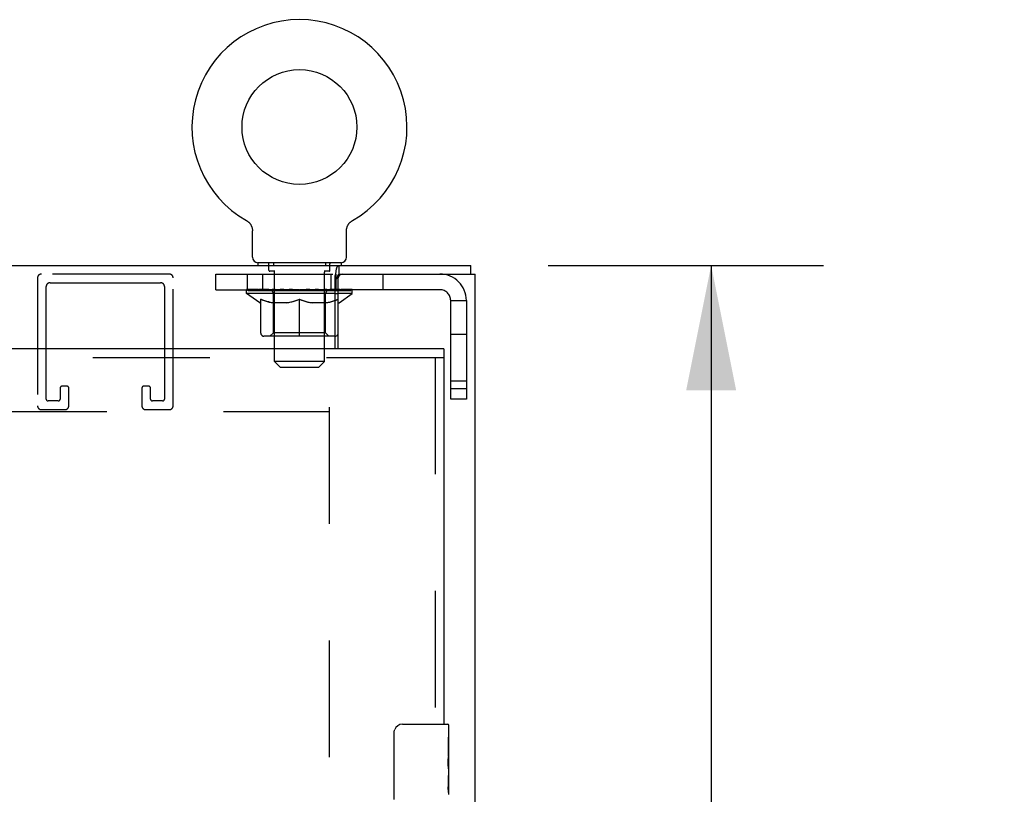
# Model space of a CAD drawing. Header units: inches. Extents: x 0 to 254, y 0 to 165.
# Tile 60 of 78: x 117 to 129, y 116 to 125. Entities that reach past the tile are written whole.
import ezdxf

# ---------------------------------------------------------------- set-up
doc = ezdxf.new("R2010")
doc.units = ezdxf.units.IN
doc.header["$LTSCALE"] = 13.988161
doc.header["$MEASUREMENT"] = 0
doc.linetypes.add('HIDDEN', pattern=[0.2, 0.1, -0.1])
doc.layers.get('0').update_dxf_attribs({"linetype": 'CONTINUOUS'})
for name, color, linetype in [('DEFAULT_2', 8, 'HIDDEN'), ('DIMENSIONS', 7, 'CONTINUOUS'), ('SLAVE_DOOR_ASSEMBLY', 7, 'CONTINUOUS')]:
    doc.layers.add(name, color=color, linetype=linetype)
doc.styles.get("Standard").update_dxf_attribs({"font": 'arial.ttf'})
doc.dimstyles.new('DIMSTYLE_1', dxfattribs={"dimtxt": 1.122045, "dimasz": 1.49606, "dimexe": 0.09, "dimexo": 0.07, "dimgap": 0.0375, "dimtad": 0, "dimtih": 1, "dimtoh": 1, "dimzin": 4, "dimdsep": 46, "dimtxsty": 'Standard', "dimblk": '_FILLED', "dimblk1": '_FILLED', "dimblk2": '_FILLED', "dimcen": 0.09, "dimazin": 1, "dimtfac": 1, "dimtdec": 3, "dimtofl": 0, "dimtmove": 0, "dimatfit": 3, "dimldrblk": '_FILLED', "dimfxl": 0, "dimtolj": 1, "dimtzin": 4, "dimarcsym": 0})

# ---------------------------------------------------------------- blocks, each defined once
blk = doc.blocks.new('_FILLED')
at = {"color": 0, "linetype": 'ByBlock'}
blk.add_solid([(0, 0), (-1, 0.2), (-1, -0.2)], dxfattribs=at)
blk = doc.blocks.new('*D3')
at = {"layer": 'DIMENSIONS', "color": 2, "linetype": 'Continuous'}
for p, q in [((123.547, 122.494), (126.846, 122.494)), ((125.5, 122.494), (125.5, 114.303)), ((125.5, 103.869), (125.5, 112.059)), ((118.297, 103.869), (126.846, 103.869))]:
    blk.add_line(p, q, dxfattribs=at)
at = {"layer": 'DIMENSIONS', "color": 2, "linetype": 'Continuous', "xscale": 1.49606, "yscale": 1.49606, "zscale": 1.49606}
for p, rotation in [((125.5, 122.494), 90), ((125.5, 103.869), 270)]:
    blk.add_blockref('_FILLED', p, dxfattribs=dict(at, rotation=rotation))
at = {"layer": 'DIMENSIONS', "color": 2, "linetype": 'Continuous', "insert": (125.5, 113.742), "char_height": 1.122, "width": 3.9209, "attachment_point": 2, "line_spacing_factor": 0.9}
blk.add_mtext('18.63', dxfattribs=at)
blk = doc.blocks.new('*D19')
at = {"layer": 'DIMENSIONS', "color": 2, "linetype": 'Continuous'}
for p, q in [((117.25, 98.133), (117.25, 95.463)), ((117.25, 96.81), (114.258, 96.81)), ((122.297, 96.81), (125.402, 96.81))]:
    blk.add_line(p, q, dxfattribs=at)
at = {"layer": 'DIMENSIONS', "color": 2, "linetype": 'Continuous', "xscale": 1.49606, "yscale": 1.49606, "zscale": 1.49606}
blk.add_blockref('_FILLED', (117.25, 96.81), dxfattribs=at)
at = {"layer": 'DIMENSIONS', "color": 2, "linetype": 'Continuous', "xscale": 1.49606, "yscale": 1.49606, "zscale": 1.49606, "rotation": 180}
blk.add_blockref('_FILLED', (122.297, 96.81), dxfattribs=at)
at = {"layer": 'DIMENSIONS', "color": 2, "linetype": 'Continuous', "insert": (125.963, 97.371), "char_height": 1.122, "width": 3.04913, "attachment_point": 1, "line_spacing_factor": 0.9}
blk.add_mtext('5.05', dxfattribs=at)

msp = doc.modelspace()

# ---------------------------------------------------------------- linework, layer by layer
at = {"color": 7, "linetype": 'Continuous'}
for p, q in [((119.933, 123.032), (119.933, 123.032)), ((119.933, 123.032), (119.937, 123.029)), ((119.934, 123.031), (119.936, 123.03)), ((119.937, 123.029), (119.941, 123.026)), ((119.941, 123.026), (119.946, 123.023)), ((121.191, 123.023), (121.195, 123.026)), ((121.195, 123.026), (121.199, 123.029)), ((121.195, 123.026), (121.196, 123.027)), ((121.199, 123.029), (121.203, 123.032)), ((121.201, 123.03), (121.202, 123.031)), ((121.203, 123.032), (121.203, 123.032)), ((119.945, 123.024), (119.95, 123.02)), ((119.95, 123.021), (119.954, 123.017)), ((119.954, 123.017), (119.957, 123.014)), ((119.957, 123.014), (119.961, 123.011)), ((119.961, 123.011), (119.965, 123.007)), ((119.965, 123.007), (119.968, 123.003)), ((119.968, 123.003), (119.972, 122.999)), ((119.972, 123), (119.975, 122.995)), ((119.975, 122.996), (119.978, 122.991)), ((119.978, 122.992), (119.981, 122.987)), ((119.981, 122.987), (119.984, 122.983)), ((119.984, 122.983), (119.986, 122.979)), ((119.986, 122.979), (119.989, 122.974)), ((119.989, 122.974), (119.991, 122.97)), ((119.991, 122.97), (119.993, 122.965)), ((119.993, 122.965), (119.995, 122.96)), ((119.995, 122.961), (119.997, 122.956)), ((119.997, 122.956), (119.999, 122.951)), ((119.999, 122.951), (120, 122.946)), ((120, 122.946), (120.001, 122.941)), ((120.001, 122.941), (120.002, 122.936)), ((120.002, 122.936), (120.003, 122.931)), ((120.003, 122.931), (120.004, 122.926)), ((120.004, 122.926), (120.005, 122.921)), ((120.006, 122.593), (120.006, 122.907)), ((121.131, 122.921), (121.132, 122.926)), ((121.131, 122.916), (121.131, 122.921)), ((121.131, 122.911), (121.131, 122.916)), ((121.131, 122.911), (121.131, 122.916)), ((121.131, 122.907), (121.131, 122.911)), ((121.131, 122.593), (121.131, 122.907)), ((121.132, 122.926), (121.133, 122.931)), ((121.133, 122.931), (121.134, 122.936)), ((121.134, 122.936), (121.135, 122.941)), ((121.135, 122.941), (121.136, 122.946)), ((121.136, 122.946), (121.138, 122.951)), ((121.138, 122.951), (121.139, 122.956)), ((121.139, 122.956), (121.141, 122.961)), ((121.141, 122.96), (121.143, 122.965)), ((121.143, 122.965), (121.145, 122.97)), ((121.145, 122.97), (121.147, 122.974)), ((121.147, 122.974), (121.15, 122.979)), ((121.15, 122.979), (121.153, 122.983)), ((121.153, 122.983), (121.155, 122.987)), ((121.155, 122.987), (121.158, 122.992)), ((121.158, 122.991), (121.161, 122.996)), ((121.161, 122.995), (121.165, 123)), ((121.164, 122.999), (121.168, 123.003)), ((121.168, 123.003), (121.171, 123.007)), ((121.171, 123.007), (121.175, 123.011)), ((121.175, 123.011), (121.179, 123.014)), ((121.179, 123.014), (121.183, 123.017)), ((121.182, 123.017), (121.187, 123.021)), ((121.186, 123.02), (121.191, 123.024)), ((120.068, 122.524), (120.068, 122.494)), ((121.068, 122.524), (120.068, 122.524)), ((121.045, 122.39), (121.045, 122.494)), ((121.068, 122.524), (121.068, 122.494)), ((122.62, 122.39), (122.62, 122.494)), ((121.045, 122.39), (121.086, 122.39)), ((120.995, 122.157), (121.026, 122.157))]:
    msp.add_line(p, q, dxfattribs=at)
at = {"color": 3, "linetype": 'Continuous'}
for p, q in [((51.858, 122.494), (122.62, 122.494)), ((120.995, 121.494), (120.995, 122.369)), ((121.026, 122.33), (121.026, 121.494)), ((121.086, 122.39), (122.672, 122.39)), ((122.672, 43.858), (122.672, 122.39)), ((121.026, 122.202), (120.995, 122.202))]:
    msp.add_line(p, q, dxfattribs=at)
at = {"color": 7, "linetype": 'Continuous'}
for points in [[(120.005, 122.921), (120.005, 122.916), (120.005, 122.911), (120.006, 122.907)], [(120.995, 122.317), (120.997, 122.319), (121, 122.32), (121.002, 122.322), (121.005, 122.324), (121.007, 122.327), (121.01, 122.329), (121.012, 122.332), (121.014, 122.336), (121.016, 122.339), (121.017, 122.342), (121.019, 122.346), (121.02, 122.349), (121.022, 122.353), (121.023, 122.357), (121.026, 122.365)], [(121.026, 122.365), (121.027, 122.369), (121.029, 122.372), (121.03, 122.375), (121.031, 122.378), (121.033, 122.381), (121.034, 122.383), (121.036, 122.385), (121.038, 122.387), (121.04, 122.388), (121.042, 122.389), (121.043, 122.389), (121.045, 122.39)], [(120.995, 122.075), (121.006, 122.079), (121.026, 122.086)]]:
    msp.add_lwpolyline(points, dxfattribs=at)
at = {"color": 3, "linetype": 'Continuous'}
for points in [[(121.006, 122.411), (121.008, 122.43), (121.009, 122.437), (121.011, 122.443), (121.012, 122.45), (121.013, 122.456), (121.015, 122.462), (121.016, 122.467), (121.018, 122.472), (121.02, 122.476), (121.022, 122.479), (121.024, 122.483), (121.027, 122.486), (121.03, 122.489), (121.033, 122.491), (121.036, 122.492), (121.039, 122.493), (121.042, 122.493), (121.045, 122.494)], [(120.995, 122.369), (120.997, 122.372), (120.998, 122.376), (120.999, 122.381), (121.001, 122.386), (121.002, 122.392), (121.003, 122.398), (121.004, 122.404), (121.006, 122.411)]]:
    msp.add_lwpolyline(points, dxfattribs=at)
at = {"color": 7, "linetype": 'Continuous'}
msp.add_circle((120.568, 124.152), 0.688, dxfattribs=at)
for centre, radius, start, end in [((120.568, 124.152), 1.288, 299.5053, 240.4947), ((120.075, 122.593), 0.069, 180, 265), ((121.062, 122.593), 0.069, 275, 360), ((120.994, 121.682), 0.0371, 270.8998, 328.4634)]:
    msp.add_arc(centre, radius, start, end, dxfattribs=at)
at = {"color": 3, "linetype": 'Continuous'}
msp.add_arc((121.086, 122.33), 0.06, 90, 180, dxfattribs=at)
at = {"color": 7, "linetype": 'Continuous'}
msp.add_ellipse((120.568, 122.204), major_axis=(0.633, -0.029), ratio=0.038841, start_param=0.764046, end_param=0.817427, dxfattribs=at)
at = {"layer": 'DEFAULT_2', "color": 8, "linetype": 'HIDDEN'}
for p, q in [((119.933, 123.032), (119.933, 123.032)), ((119.94, 123.027), (119.941, 123.026)), ((120.203, 122.434), (120.203, 122.514)), ((120.256, 122.524), (120.256, 122.494)), ((120.881, 122.524), (120.881, 122.494)), ((120.933, 122.434), (120.933, 122.514)), ((117.43, 122.344), (117.43, 120.811)), ((119.009, 122.39), (117.476, 122.39)), ((119.055, 120.811), (119.055, 122.344)), ((119.568, 122.202), (119.568, 122.39)), ((119.568, 122.39), (121.045, 122.39)), ((119.943, 122.39), (119.943, 122.202)), ((120.131, 122.202), (120.131, 122.39)), ((120.273, 122.424), (120.213, 122.424)), ((120.268, 121.343), (120.268, 122.414)), ((120.923, 122.424), (120.863, 122.424)), ((120.868, 121.343), (120.868, 122.414)), ((120.943, 122.39), (120.943, 122.202)), ((121.006, 122.202), (121.006, 122.39)), ((121.568, 122.39), (121.568, 122.202)), ((117.534, 120.892), (117.534, 122.24)), ((117.58, 122.286), (118.905, 122.286)), ((118.951, 122.24), (118.951, 120.892)), ((119.568, 122.202), (120.995, 122.202)), ((119.935, 122.157), (119.935, 122.204)), ((119.944, 122.197), (119.944, 122.204)), ((119.973, 122.197), (119.973, 122.204)), ((120.02, 122.197), (120.02, 122.204)), ((120.083, 122.197), (120.083, 122.204)), ((120.139, 122.194), (120.139, 122.199)), ((120.161, 122.197), (120.161, 122.204)), ((120.195, 122.194), (120.195, 122.201)), ((120.251, 122.197), (120.251, 122.204)), ((120.269, 122.194), (120.269, 122.202)), ((120.351, 122.197), (120.351, 122.204)), ((120.358, 122.194), (120.358, 122.203)), ((120.454, 122.197), (120.568, 122.204)), ((120.458, 122.197), (120.458, 122.204)), ((120.459, 122.203), (120.458, 122.204)), ((120.459, 122.197), (120.459, 122.203)), ((120.568, 122.197), (120.568, 122.204)), ((120.605, 122.197), (120.605, 122.201)), ((120.605, 122.201), (120.682, 122.197)), ((120.626, 122.197), (120.626, 122.2)), ((120.677, 122.203), (120.678, 122.204)), ((120.677, 122.197), (120.677, 122.203)), ((120.678, 122.197), (120.678, 122.204)), ((120.779, 122.194), (120.779, 122.203)), ((120.785, 122.197), (120.785, 122.204)), ((120.867, 122.194), (120.867, 122.202)), ((120.885, 122.197), (120.885, 122.204)), ((120.941, 122.194), (120.941, 122.201)), ((120.975, 122.197), (120.975, 122.204)), ((120.997, 122.194), (120.997, 122.199)), ((122.25, 122.202), (121.026, 122.202)), ((121.053, 122.197), (121.053, 122.204)), ((121.116, 122.197), (121.116, 122.204)), ((121.163, 122.197), (121.163, 122.204)), ((121.192, 122.197), (121.192, 122.204)), ((121.201, 122.157), (121.201, 122.204)), ((120.995, 122.157), (119.935, 122.157)), ((120.094, 122.045), (119.935, 122.157)), ((119.953, 122.194), (119.953, 122.197)), ((119.953, 122.194), (121.183, 122.194)), ((119.962, 122.194), (119.962, 122.197)), ((119.963, 122.194), (119.963, 122.197)), ((119.989, 122.194), (119.989, 122.197)), ((119.991, 122.194), (119.991, 122.197)), ((120.034, 122.194), (120.034, 122.197)), ((120.037, 122.194), (120.037, 122.197)), ((120.241, 122.197), (120.04, 122.197)), ((120.084, 122.194), (120.084, 122.197)), ((120.085, 122.194), (120.085, 122.197)), ((120.088, 122.194), (120.088, 122.197)), ((120.095, 122.194), (120.095, 122.197)), ((120.095, 122.194), (120.095, 122.197)), ((120.099, 122.194), (120.099, 122.197)), ((120.102, 122.194), (120.102, 122.198)), ((120.105, 121.682), (120.105, 122.089)), ((120.106, 122.194), (120.106, 122.197)), ((120.121, 122.194), (120.121, 122.197)), ((120.139, 122.194), (120.139, 122.197)), ((120.16, 122.194), (120.16, 122.197)), ((120.16, 122.194), (120.16, 122.197)), ((120.171, 122.194), (120.171, 122.197)), ((120.175, 122.194), (120.175, 122.197)), ((120.184, 122.194), (120.184, 122.197)), ((120.211, 122.194), (120.211, 122.197)), ((120.214, 122.194), (120.214, 122.197)), ((120.241, 122.194), (120.241, 122.197)), ((120.308, 122.197), (120.246, 122.197)), ((120.255, 121.685), (120.255, 122.154)), ((120.258, 122.194), (120.258, 122.197)), ((120.263, 122.194), (120.263, 122.197)), ((120.273, 122.194), (120.273, 122.197)), ((120.284, 122.194), (120.284, 122.197)), ((120.308, 122.194), (120.308, 122.197)), ((120.383, 122.197), (120.324, 122.197)), ((120.344, 122.194), (120.344, 122.197)), ((120.355, 122.194), (120.355, 122.197)), ((120.36, 122.194), (120.36, 122.197)), ((120.368, 122.194), (120.368, 122.197)), ((120.383, 122.194), (120.383, 122.197)), ((120.464, 122.197), (120.409, 122.197)), ((120.422, 122.194), (120.422, 122.197)), ((120.459, 122.194), (120.459, 122.197)), ((120.463, 122.194), (120.463, 122.197)), ((120.464, 122.194), (120.464, 122.197)), ((120.464, 122.194), (120.464, 122.197)), ((120.547, 122.197), (120.499, 122.197)), ((120.505, 122.194), (120.505, 122.197)), ((120.547, 122.194), (120.547, 122.197)), ((120.566, 122.197), (120.565, 122.197)), ((120.565, 122.194), (120.565, 122.197)), ((120.566, 122.194), (120.566, 122.197)), ((120.568, 121.645), (120.568, 122.089)), ((120.571, 122.194), (120.571, 122.197)), ((120.571, 122.194), (120.571, 122.197)), ((120.571, 122.197), (120.571, 122.197)), ((120.573, 122.197), (120.637, 122.197)), ((120.589, 122.194), (120.589, 122.197)), ((120.632, 122.194), (120.632, 122.197)), ((120.672, 122.194), (120.672, 122.197)), ((120.673, 122.194), (120.673, 122.197)), ((120.673, 122.197), (120.727, 122.197)), ((120.674, 122.194), (120.674, 122.197)), ((120.678, 122.194), (120.678, 122.197)), ((120.714, 122.194), (120.714, 122.197)), ((120.753, 122.194), (120.753, 122.197)), ((120.753, 122.197), (120.812, 122.197)), ((120.768, 122.194), (120.768, 122.197)), ((120.776, 122.194), (120.776, 122.197)), ((120.781, 122.194), (120.781, 122.197)), ((120.792, 122.194), (120.792, 122.197)), ((120.828, 122.194), (120.828, 122.197)), ((120.828, 122.197), (120.89, 122.197)), ((120.852, 122.194), (120.852, 122.197)), ((120.863, 122.194), (120.863, 122.197)), ((120.873, 122.194), (120.873, 122.197)), ((120.878, 122.194), (120.878, 122.197)), ((120.881, 121.685), (120.881, 122.154)), ((120.895, 122.194), (120.895, 122.197)), ((120.895, 122.197), (121.096, 122.197)), ((120.922, 122.194), (120.922, 122.197)), ((120.925, 122.194), (120.925, 122.197)), ((120.952, 122.194), (120.952, 122.197)), ((120.961, 122.194), (120.961, 122.197)), ((120.965, 122.194), (120.965, 122.197)), ((120.977, 122.194), (120.977, 122.197)), ((120.977, 122.194), (120.977, 122.197)), ((120.997, 122.194), (120.997, 122.197)), ((121.016, 122.194), (121.016, 122.197)), ((121.201, 122.157), (121.026, 122.157)), ((121.026, 122.086), (121.032, 122.089)), ((121.03, 122.194), (121.03, 122.197)), ((121.032, 121.682), (121.032, 122.089)), ((121.034, 122.194), (121.034, 122.198)), ((121.037, 122.194), (121.037, 122.197)), ((121.041, 122.194), (121.041, 122.197)), ((121.041, 122.194), (121.041, 122.197)), ((121.042, 122.045), (121.201, 122.157)), ((121.048, 122.194), (121.048, 122.197)), ((121.051, 122.194), (121.051, 122.197)), ((121.052, 122.194), (121.052, 122.197)), ((121.099, 122.194), (121.099, 122.197)), ((121.102, 122.194), (121.102, 122.197)), ((121.145, 122.194), (121.145, 122.197)), ((121.147, 122.194), (121.147, 122.197)), ((121.173, 122.194), (121.173, 122.197)), ((121.174, 122.194), (121.174, 122.197)), ((121.183, 122.194), (121.183, 122.197)), ((120.094, 122.045), (120.105, 122.045)), ((120.427, 122.045), (120.247, 122.045)), ((120.889, 122.045), (120.709, 122.045)), ((121.032, 122.045), (121.042, 122.045)), ((122.38, 120.889), (122.38, 122.072)), ((122.38, 122.072), (122.568, 122.072)), ((122.568, 122.072), (122.568, 120.889)), ((120.994, 121.645), (120.142, 121.645)), ((120.255, 121.685), (120.215, 121.645)), ((120.881, 121.685), (120.255, 121.685)), ((120.881, 121.685), (120.921, 121.645)), ((122.38, 121.671), (122.568, 121.671)), ((120.868, 121.343), (120.268, 121.343)), ((120.337, 121.274), (120.268, 121.343)), ((120.337, 121.274), (120.799, 121.274)), ((120.799, 121.274), (120.868, 121.343)), ((117.701, 121.023), (117.701, 120.892)), ((117.782, 121.046), (117.724, 121.046)), ((117.805, 120.811), (117.805, 121.023)), ((118.68, 121.023), (118.68, 120.811)), ((118.761, 121.046), (118.703, 121.046)), ((118.784, 120.892), (118.784, 121.023)), ((122.38, 121.109), (122.568, 121.109)), ((122.568, 121.014), (122.38, 121.014)), ((117.678, 120.869), (117.557, 120.869)), ((118.928, 120.869), (118.807, 120.869)), ((120.922, 120.796), (120.922, 45.452)), ((122.568, 120.889), (122.38, 120.889)), ((88.885, 120.744), (120.922, 120.744)), ((117.476, 120.765), (117.759, 120.765)), ((118.726, 120.765), (119.009, 120.765))]:
    msp.add_line(p, q, dxfattribs=at)
for points in [[(120.105, 122.089), (120.13, 122.079), (120.156, 122.07), (120.181, 122.062), (120.205, 122.055), (120.23, 122.05), (120.254, 122.045)], [(120.247, 122.045), (120.223, 122.05), (120.2, 122.056), (120.176, 122.062), (120.153, 122.07), (120.129, 122.078), (120.105, 122.088)], [(120.417, 122.045), (120.442, 122.05), (120.467, 122.056), (120.492, 122.062), (120.517, 122.07), (120.542, 122.079), (120.568, 122.089)], [(120.568, 122.087), (120.544, 122.078), (120.52, 122.069), (120.496, 122.062), (120.473, 122.055), (120.45, 122.05), (120.427, 122.045)], [(120.568, 122.089), (120.594, 122.079), (120.62, 122.07), (120.645, 122.062), (120.67, 122.055), (120.694, 122.05), (120.719, 122.045)], [(120.709, 122.045), (120.686, 122.05), (120.663, 122.055), (120.639, 122.062), (120.616, 122.07), (120.592, 122.078), (120.568, 122.087)], [(121.032, 122.088), (121.007, 122.078), (120.983, 122.07), (120.959, 122.062), (120.936, 122.055), (120.912, 122.05), (120.889, 122.045)], [(120.882, 122.045), (120.906, 122.05), (120.931, 122.055), (120.956, 122.062), (120.981, 122.07), (120.995, 122.075)]]:
    msp.add_lwpolyline(points, dxfattribs=at)
for centre, radius, start, end in [((120.075, 122.593), 0.069, 265, 270), ((120.193, 122.514), 0.01, 0, 90), ((120.943, 122.514), 0.01, 90, 180), ((121.062, 122.593), 0.069, 270, 275), ((117.476, 122.344), 0.046, 90, 180), ((119.009, 122.344), 0.046, 0, 90), ((120.213, 122.434), 0.01, 180, 270), ((120.258, 122.414), 0.01, 0, 90), ((120.878, 122.414), 0.01, 90, 180), ((120.923, 122.434), 0.01, 270, 360), ((122.25, 122.072), 0.318, 0, 90), ((117.58, 122.24), 0.046, 90, 180), ((118.905, 122.24), 0.046, 0, 90), ((122.25, 122.072), 0.13, 0, 90), ((120.215, 122.154), 0.0398, 0, 90), ((120.921, 122.154), 0.0398, 90, 180), ((120.142, 121.682), 0.0371, 180, 270), ((120.994, 121.682), 0.0371, 270, 270.8998), ((120.994, 121.682), 0.0371, 328.4634, 360), ((117.724, 121.023), 0.023, 90, 180), ((117.782, 121.023), 0.023, 0, 90), ((118.703, 121.023), 0.023, 90, 180), ((118.761, 121.023), 0.023, 0, 90), ((117.476, 120.811), 0.046, 180, 270), ((117.557, 120.892), 0.023, 180, 270), ((117.678, 120.892), 0.023, 270, 360), ((117.759, 120.811), 0.046, 270, 360), ((118.726, 120.811), 0.046, 180, 270), ((118.807, 120.892), 0.023, 180, 270), ((118.928, 120.892), 0.023, 270, 360), ((119.009, 120.811), 0.046, 270, 360)]:
    msp.add_arc(centre, radius, start, end, dxfattribs=at)
for centre, major_axis, ratio, start_param, end_param in [((120.568, 122.204), (0.633, 0.007), 0.05963, 2.96643, 3.140963), ((119.915, 122.192), (0.198, 0), 0.060556, 0.430652, 1.470503), ((120.568, 122.204), (0.633, 0), 0.060556, -3.141593, -2.96706), ((120.568, 122.204), (0.633, 0.013), 0.05688, 2.791345, 2.965878), ((119.891, 122.192), (0.198, 0.002), 0.05963, 0.25549, 1.295341), ((119.959, 122.192), (0.198, -0.002), 0.05963, 0.605815, 1.645666), ((120.568, 122.204), (0.633, -0.007), 0.05963, -2.96643, -2.791898), ((120.568, 122.204), (0.633, 0.019), 0.052395, 2.616403, 2.790936), ((119.887, 122.192), (0.198, 0.004), 0.05688, 0.080405, 1.120256), ((120.022, 122.192), (0.198, -0.004), 0.05688, 0.7809, 1.820751), ((120.568, 122.204), (0.633, -0.013), 0.05688, -2.791345, -2.616812), ((120.568, 122.204), (0.633, 0.025), 0.046319, 2.441654, 2.616187), ((120.101, 122.192), (0.198, -0.006), 0.052395, 0.955842, 1.995693), ((119.904, 122.192), (0.198, 0.006), 0.052395, -0.094537, 0.945314), ((120.568, 122.204), (0.633, -0.019), 0.052395, -2.616403, -2.44187), ((120.568, 122.204), (0.633, 0.029), 0.038841, 2.267123, 2.441656), ((120.194, 122.192), (0.198, -0.008), 0.046319, 1.130591, 2.170442), ((119.941, 122.192), (0.198, 0.008), 0.046319, -0.269286, 0.770565), ((120.568, 122.204), (0.633, -0.025), 0.046319, -2.441654, -2.267121), ((120.568, 122.204), (0.633, 0.033), 0.030195, 2.09281, 2.267343), ((120.299, 122.192), (0.198, -0.009), 0.038841, 1.305122, 2.344973), ((119.997, 122.192), (0.198, 0.009), 0.038841, -0.443817, 0.596034), ((120.568, 122.204), (0.633, -0.029), 0.038841, -2.267123, -2.092591), ((120.071, 122.192), (0.198, 0.01), 0.030195, -0.61813, 0.421721), ((120.568, 122.204), (0.633, 0.036), 0.020645, 1.918687, 2.09322), ((120.412, 122.192), (0.198, -0.01), 0.030195, 1.479435, 2.519286), ((120.568, 122.204), (0.633, -0.033), 0.030195, -2.09281, -1.918277), ((120.159, 122.192), (0.198, 0.011), 0.020645, -0.792253, 0.247598), ((120.568, 122.204), (0.633, 0.038), 0.010478, 1.744704, 1.919237), ((120.53, 122.192), (0.198, -0.011), 0.020645, 1.653558, 2.693409), ((120.568, 122.204), (0.633, -0.036), 0.020645, -1.918687, -1.744154), ((120.261, 122.192), (0.198, 0.012), 0.010478, -0.966236, -0.000846), ((120.649, 122.192), (0.198, -0.012), 0.010478, 1.827541, 2.867392), ((120.568, 122.204), (0.633, -0.038), 0.010478, -1.744704, -1.563007), ((120.487, 122.192), (0.198, 0.012), 0.010478, 0.274201, 1.314052), ((120.568, 122.204), (0.633, 0.038), 0.010478, -1.571421, -1.396888), ((120.606, 122.192), (0.198, 0.011), 0.020645, 0.448184, 1.488034), ((120.876, 122.192), (0.198, -0.012), 0.010478, -3.140747, -2.175357), ((120.568, 122.204), (0.633, 0.036), 0.020645, -1.397439, -1.222906), ((120.568, 122.204), (0.633, -0.038), 0.010478, 1.222355, 1.396888), ((120.724, 122.192), (0.198, 0.01), 0.030195, 0.622307, 1.662158), ((120.977, 122.192), (0.198, -0.011), 0.020645, 2.893995, 3.933846), ((120.837, 122.192), (0.198, 0.009), 0.038841, 0.79662, 1.836471), ((120.568, 122.204), (0.633, 0.033), 0.030195, -1.223315, -1.048783), ((120.568, 122.204), (0.633, -0.036), 0.020645, 1.048373, 1.222906), ((121.065, 122.192), (0.198, -0.01), 0.030195, 2.719872, 3.759723), ((120.942, 122.192), (0.198, 0.008), 0.046319, 0.971151, 2.011002), ((120.568, 122.204), (0.633, 0.029), 0.038841, -1.049002, -0.874469), ((120.568, 122.204), (0.633, -0.033), 0.030195, 0.87425, 1.048783), ((121.035, 122.192), (0.198, 0.006), 0.052395, 1.1459, 2.185751), ((121.139, 122.192), (0.198, -0.009), 0.038841, 2.545558, 3.585409), ((121.114, 122.192), (0.198, 0.004), 0.05688, 1.320842, 2.360692), ((120.568, 122.204), (0.633, 0.025), 0.046319, -0.874471, -0.699939), ((120.568, 122.204), (0.633, -0.029), 0.038841, 7.100612, 7.157654), ((121.195, 122.192), (0.198, -0.008), 0.046319, 2.371028, 3.410879), ((121.177, 122.192), (0.198, 0.002), 0.05963, 1.495927, 2.535778), ((120.568, 122.204), (0.633, -0.029), 0.038841, 0.699936, 0.764046), ((121.232, 122.192), (0.198, -0.006), 0.052395, 2.196279, 3.23613), ((121.221, 122.192), (0.198, 0), 0.060556, 1.671089, 2.71094), ((121.249, 122.192), (0.198, -0.004), 0.05688, 2.021337, 3.061188), ((120.568, 122.204), (0.633, 0.019), 0.052395, -0.699723, -0.52519), ((120.568, 122.204), (0.633, -0.025), 0.046319, 0.525406, 0.699939), ((121.245, 122.192), (0.198, -0.002), 0.05963, 1.846251, 2.886102), ((120.568, 122.204), (0.633, 0.013), 0.05688, -0.524781, -0.350248), ((120.568, 122.204), (0.633, -0.019), 0.052395, 0.350657, 0.52519), ((120.568, 122.204), (0.633, 0.007), 0.05963, -0.349695, -0.175162), ((120.568, 122.204), (0.633, -0.013), 0.05688, 0.175715, 0.350248), ((120.568, 122.204), (0.633, 0), 0.060556, -0.174533, 0), ((120.568, 122.204), (0.633, -0.007), 0.05963, 0.000629, 0.175162), ((119.915, 122.185), (0.198, 0.002), 0.05963, 1.376596, 1.469874), ((119.959, 122.185), (0.198, 0), 0.060556, 1.551758, 1.645036), ((119.891, 122.185), (0.198, 0.004), 0.05688, 1.20151, 1.294789), ((119.96, 122.187), (0.164, 0.002), 0.05963, 1.065228, 1.614276), ((119.941, 122.187), (0.164, 0.003), 0.05688, 0.890143, 1.43919), ((119.999, 122.187), (0.164, 0), 0.060556, 1.240391, 1.789438), ((120.022, 122.185), (0.198, -0.002), 0.05963, 1.72692, 1.820198), ((119.887, 122.185), (0.198, 0.006), 0.052395, 1.026568, 1.119847), ((119.94, 122.187), (0.164, 0.005), 0.052395, 0.715201, 1.264248), ((120.054, 122.187), (0.164, -0.002), 0.05963, 1.415553, 1.9646), ((120.101, 122.185), (0.198, -0.004), 0.05688, 1.902006, 1.995284), ((119.904, 122.185), (0.198, 0.008), 0.046319, 0.851819, 0.945098), ((119.958, 122.187), (0.164, 0.006), 0.046319, 0.540452, 1.089499), ((120.125, 122.187), (0.164, -0.003), 0.05688, 1.590638, 2.139686), ((120.194, 122.185), (0.198, -0.006), 0.052395, 2.076947, 2.170226), ((119.941, 122.185), (0.198, 0.009), 0.038841, 0.677289, 0.770567), ((119.995, 122.187), (0.164, 0.008), 0.038841, 0.365921, 0.914969), ((120.21, 122.187), (0.164, -0.005), 0.052395, 1.76558, 2.314627), ((120.299, 122.185), (0.198, -0.008), 0.046319, 2.251696, 2.344975), ((119.997, 122.185), (0.198, 0.01), 0.030195, 0.502975, 0.596254), ((120.05, 122.187), (0.164, 0.009), 0.030195, 0.191608, 0.740655), ((120.305, 122.187), (0.164, -0.006), 0.046319, 1.940329, 2.489376), ((120.412, 122.185), (0.198, -0.009), 0.038841, 2.426227, 2.519505), ((120.071, 122.185), (0.198, 0.011), 0.020645, 0.328852, 0.422131), ((120.12, 122.187), (0.164, 0.009), 0.020645, 0.017485, 0.566532), ((120.409, 122.187), (0.164, -0.008), 0.038841, 2.11486, 2.663907), ((120.53, 122.185), (0.198, -0.01), 0.030195, 2.60054, 2.693819), ((120.159, 122.185), (0.198, 0.012), 0.010478, 0.154869, 0.248148), ((120.203, 122.187), (0.164, 0.01), 0.010478, 6.126688, 6.675735), ((120.517, 122.187), (0.164, -0.009), 0.030195, 2.289173, 2.83822), ((120.649, 122.185), (0.198, -0.011), 0.020645, 2.774664, 2.867942), ((120.627, 122.187), (0.164, -0.009), 0.020645, 2.463296, 3.012344), ((120.401, 122.187), (0.164, 0.01), 0.010478, -0.000483, 0.504314), ((120.371, 122.185), (0.198, 0.012), 0.010478, 0.099668, 0.192946), ((120.765, 122.185), (0.198, -0.012), 0.010478, 2.74231, 2.948646), ((120.735, 122.187), (0.164, -0.01), 0.010478, 2.637279, 3.14189), ((120.509, 122.187), (0.164, 0.009), 0.020645, 0.129249, 0.678296), ((120.487, 122.185), (0.198, 0.011), 0.020645, 0.273651, 0.366929), ((120.619, 122.187), (0.164, 0.009), 0.030195, 0.303372, 0.852419), ((120.933, 122.187), (0.164, -0.01), 0.010478, 2.749043, 3.29809), ((120.606, 122.185), (0.198, 0.01), 0.030195, 0.447774, 0.541052), ((120.977, 122.185), (0.198, -0.012), 0.010478, 2.893445, 2.986723), ((120.727, 122.187), (0.164, 0.008), 0.038841, 0.477686, 1.026733), ((121.016, 122.187), (0.164, -0.009), 0.020645, 2.57506, 3.124108), ((120.724, 122.185), (0.198, 0.009), 0.038841, 0.622087, 0.715366), ((121.065, 122.185), (0.198, -0.011), 0.020645, 2.719462, 2.812741), ((120.831, 122.187), (0.164, 0.006), 0.046319, 0.652216, 1.201263), ((121.087, 122.187), (0.164, -0.009), 0.030195, 2.400937, 2.949985), ((120.926, 122.187), (0.164, 0.005), 0.052395, 0.826965, 1.376012), ((120.837, 122.185), (0.198, 0.008), 0.046319, 0.796618, 0.889896), ((121.139, 122.185), (0.198, -0.01), 0.030195, 2.545339, 2.638617), ((121.141, 122.187), (0.164, -0.008), 0.038841, 2.226624, 2.775671), ((121.011, 122.187), (0.164, 0.003), 0.05688, 1.001907, 1.550954), ((120.942, 122.185), (0.198, 0.006), 0.052395, 0.971367, 1.064645), ((121.178, 122.187), (0.164, -0.006), 0.046319, 2.052093, 2.601141), ((121.195, 122.185), (0.198, -0.009), 0.038841, 2.371026, 2.464304), ((121.082, 122.187), (0.164, 0.002), 0.05963, 1.176993, 1.72604), ((121.196, 122.187), (0.164, -0.005), 0.052395, 1.877344, 2.426392), ((121.138, 122.187), (0.164, 0), 0.060556, 1.352155, 1.901202), ((121.196, 122.187), (0.164, -0.003), 0.05688, 1.702402, 2.25145), ((121.176, 122.187), (0.164, -0.002), 0.05963, 1.527317, 2.076364), ((121.035, 122.185), (0.198, 0.004), 0.05688, 1.146309, 1.239587), ((121.232, 122.185), (0.198, -0.008), 0.046319, 2.196495, 2.289773), ((121.114, 122.185), (0.198, 0.002), 0.05963, 1.321394, 1.414673), ((121.249, 122.185), (0.198, -0.006), 0.052395, 2.021746, 2.115024), ((121.177, 122.185), (0.198, 0), 0.060556, 1.496556, 1.589835), ((121.245, 122.185), (0.198, -0.004), 0.05688, 1.846804, 1.940083), ((121.221, 122.185), (0.198, -0.002), 0.05963, 1.671719, 1.764997)]:
    msp.add_ellipse(centre, major_axis=major_axis, ratio=ratio, start_param=start_param, end_param=end_param, dxfattribs=at)
at = {"layer": 'SLAVE_DOOR_ASSEMBLY', "color": 3, "linetype": 'Continuous'}
for p, q in [((122.297, 121.494), (115.297, 121.494)), ((122.297, 121.39), (122.297, 116.994))]:
    msp.add_line(p, q, dxfattribs=at)
at = {"layer": 'SLAVE_DOOR_ASSEMBLY', "color": 7, "linetype": 'Continuous'}
for p, q in [((122.297, 121.494), (122.297, 121.39)), ((121.702, 116.094), (121.702, 116.894)), ((121.802, 116.994), (122.342, 116.994)), ((122.357, 116.415), (122.357, 116.979)), ((122.357, 116.839), (122.35, 116.839)), ((122.35, 116.839), (122.35, 116.609)), ((122.357, 116.672), (122.35, 116.672)), ((122.357, 116.609), (122.35, 116.609)), ((122.357, 116.573), (122.351, 116.573)), ((122.356, 116.441), (122.357, 116.441)), ((122.357, 116.378), (122.35, 116.378)), ((122.35, 116.378), (122.35, 116.242)), ((122.357, 116.155), (122.357, 116.412)), ((122.351, 116.211), (122.357, 116.211))]:
    msp.add_line(p, q, dxfattribs=at)
at = {"layer": 'SLAVE_DOOR_ASSEMBLY', "color": 8, "linetype": 'HIDDEN'}
for p, q in [((115.297, 121.39), (122.297, 121.39)), ((122.193, 121.39), (122.193, 116.839))]:
    msp.add_line(p, q, dxfattribs=at)
at = {"layer": 'SLAVE_DOOR_ASSEMBLY', "color": 7, "linetype": 'Continuous'}
for points in [[(121.702, 116.894), (121.702, 116.9), (121.703, 116.906), (121.704, 116.912), (121.705, 116.918), (121.707, 116.924), (121.709, 116.93)], [(122.356, 116.439), (122.353, 116.473), (122.352, 116.485), (122.351, 116.497), (122.351, 116.51), (122.35, 116.523), (122.35, 116.536), (122.35, 116.548), (122.351, 116.561), (122.351, 116.574), (122.352, 116.586), (122.353, 116.598)], [(122.357, 116.412), (122.357, 116.42), (122.356, 116.429), (122.356, 116.439)], [(122.352, 116.205), (122.351, 116.214), (122.351, 116.223), (122.35, 116.233), (122.35, 116.242)], [(122.354, 116.181), (122.353, 116.189), (122.353, 116.197), (122.352, 116.205)], [(122.357, 116.154), (122.357, 116.158), (122.357, 116.163), (122.356, 116.168), (122.354, 116.181)]]:
    msp.add_lwpolyline(points, dxfattribs=at)
for centre, radius, start, end in [((121.802, 116.894), 0.1, 90, 158.7946), ((122.342, 116.979), 0.015, 0, 90)]:
    msp.add_arc(centre, radius, start, end, dxfattribs=at)
msp.add_ellipse((122.094, 116.578), major_axis=(0.263, 0), ratio=0.432808, start_param=0, end_param=0.179988, dxfattribs=at)

# ---------------------------------------------------------------- dimensions: what is measured, and where the dimension line sits
at = {"layer": 'DIMENSIONS', "color": 2, "linetype": 'Continuous'}
for base, p1, p2, angle, picture, middle in [((125.499640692, 103.868531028), (123.477303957, 122.493531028), (118.227428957, 103.868531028), 270, '*D3', (125.547311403, 113.174779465)), ((117.25, 96.81), (122.297, 121.39), (117.25, 95.393), 180, '*D19', (127.488, 96.804))]:
    dim = msp.add_linear_dim(base=base, p1=p1, p2=p2, angle=angle, text='<>\\P[]', dimstyle='DIMSTYLE_1', dxfattribs=at)
    dim.commit()
    dim.dimension.update_dxf_attribs({"geometry": picture, "text_midpoint": middle, "dimtype": 160})

doc.saveas('drawing.dxf')
